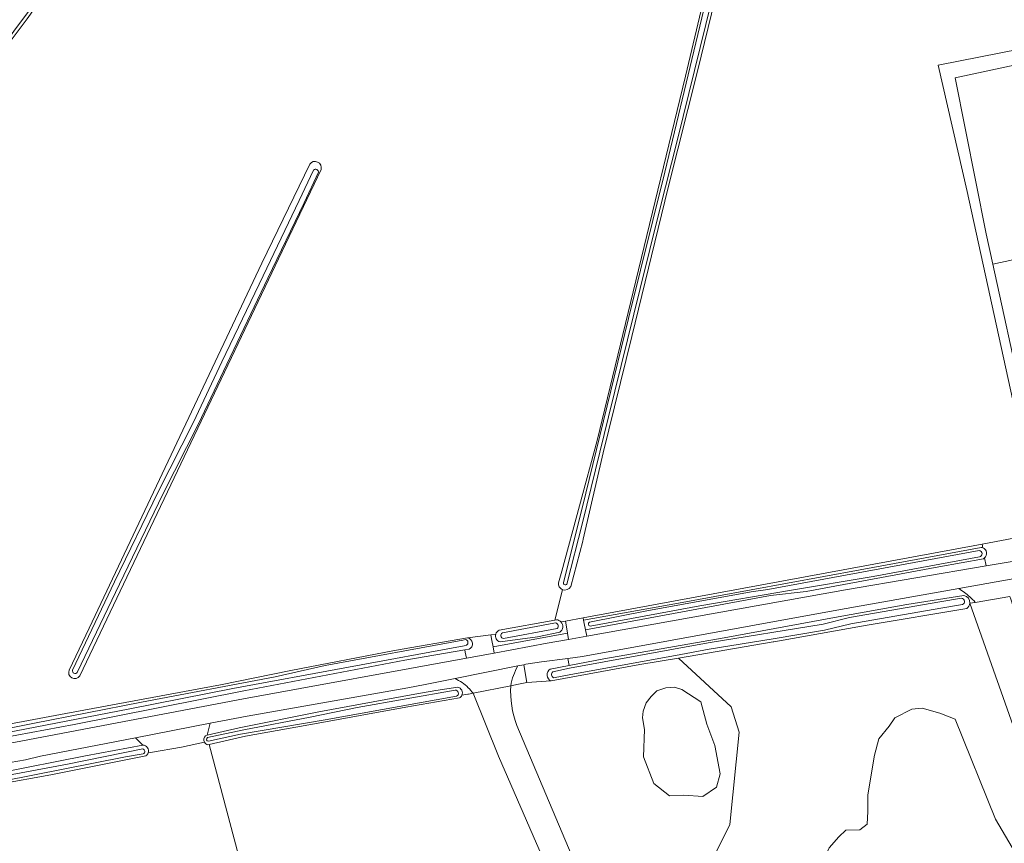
# Model space of a CAD drawing. Header units: metres. Extents: x 200031 to 204075, y 460125 to 464703.
# Tile 14 of 178: x 200327 to 200481, y 462833 to 462962. Entities that reach past the tile are written whole.
import ezdxf

# ---------------------------------------------------------------- set-up
doc = ezdxf.new("R2010")
doc.units = ezdxf.units.M
doc.header["$LTSCALE"] = 2
for name, color, linetype, lineweight in [('B-WE-GR-BOS_LOOF-GV', 253, 'Continuous', 13), ('B-WE-GR-GRAS-GV', 253, 'Continuous', 13), ('B-WE-OG-TERREIN_CULTUURSCHEIDING-GV', 253, 'Continuous', 18), ('B-WE-OG-TERREIN_ERF-GV', 253, 'Continuous', 18), ('B-WE-OG-TERREIN_ONBEGROEID-GV', 253, 'Continuous', 18), ('B-WE-OG-WATER_MEER-GV', 253, 'Continuous', 18), ('B-WE-OG-WATER_SLOOT-GV', 253, 'Continuous', 18), ('B-WE-VH-ONVERHARD-GV', 253, 'Continuous', 18), ('B-WE-VH-VERHARDING_ASFALT-GV', 253, 'Continuous', 18), ('B-WE-VH-VERHARDING_HALFVERHARDING-GV', 253, 'Continuous', 18), ('B-WE-VH-VERHARDING_OPEN-GV', 253, 'Continuous', 18)]:
    doc.layers.add(name, color=color, linetype=linetype, lineweight=lineweight)

msp = doc.modelspace()

# ---------------------------------------------------------------- linework, layer by layer
at = {"layer": 'B-WE-GR-BOS_LOOF-GV', "flags": 128}
for points in [[(200453.47, 462832.16), (200454.99, 462833.87), (200456.101, 462834.902), (200458.244, 462834.981), (200459.435, 462835.854), (200459.514, 462837.839), (200459.514, 462840.458), (200460.546, 462846.649), (200461.26, 462849.189), (200462.848, 462851.174), (200463.721, 462852.523), (200466.42, 462853.872), (200468.007, 462854.031), (200470.786, 462853.237), (200473.167, 462852.285), (200479.517, 462836.648), (200484.2, 462828.631), (200486.661, 462827.282), (200488.804, 462827.599), (200490.232, 462828.631), (200475.481, 462870.429)], [(200475.002, 462869.636), (200459.413, 462867.021), (200444.809, 462864.407), (200444.698, 462864.387), (200429.87, 462861.853), (200438.128, 462854.217), (200439.385, 462850.237), (200437.918, 462835.782), (200434.986, 462829.916), (200433.519, 462824.051), (200434.147, 462819.023), (200434.817, 462815.941), (200446.57, 462819.696), (200449.699, 462820.729), (200450.492, 462823.392), (200450.968, 462827.202), (200452.159, 462829.425), (200453.47, 462832.16)]]:
    msp.add_lwpolyline(points, dxfattribs=at)
at = {"layer": 'B-WE-GR-BOS_LOOF-GV'}
msp.add_lwpolyline([(200475.481, 462870.429, -0.2221354), (200475.002, 462869.636)], format="xyb", dxfattribs=at)
at = {"layer": 'B-WE-GR-GRAS-GV', "flags": 128}
for points in [[(200453.813, 463038.081), (200450.605, 463023.705), (200444.346, 463000), (200443.651, 462997.441), (200439.483, 462980.933), (200432.867, 462953.712), (200428.291, 462935.5), (200422.595, 462912.18), (200418.082, 462893.965), (200414.984, 462880.454), (200414.92, 462880.173), (200413.02, 462873.077)], [(200411.103, 462873.646), (200411.633, 462875.44), (200417.146, 462895.942), (200423.187, 462920.936), (200430.99, 462952.939), (200436.356, 462975.673), (200439.39, 462989.795), (200439.951, 462992.469), (200422.421, 463000.689), (200404.585, 463008.374), (200390.277, 463015.322), (200374.429, 463022.728), (200370.429, 463024.549), (200366.172, 463017.623), (200354.416, 463000.256), (200339.449, 462978.149), (200327.956, 462961.925), (200325.106, 462958.177)], [(200482.139, 462902.442), (200475.055, 462934.898), (200470.519, 462954.692), (200502.602, 462961.001)], [(200334.544, 462859.982), (200337.671, 462866.527), (200364.659, 462923.677), (200372.169, 462939.204)], [(200373.967, 462938.366), (200367.305, 462924.338), (200336.165, 462859.087)], [(200411.487, 462867.507), (200412.19, 462867.637), (200414.952, 462868.148), (200477.427, 462879.71), (200486.478, 462881.403)], [(200166.905, 462871.988), (200155.822, 462872.365), (200131.501, 462816.101), (200153.148, 462819.54), (200153.219, 462819.29), (200169.645, 462822.623), (200174.512, 462823.532), (200179.412, 462824.448), (200179.98, 462824.554), (200237.394, 462835.283), (200240.53, 462835.869), (200313.54, 462849.38), (200319.183, 462850.425), (200334.012, 462853.169), (200358.217, 462857.649), (200369.238, 462859.894), (200385.458, 462863.021), (200396.886, 462865.023), (200400.53, 462865.479), (200401.29, 462865.62)], [(200401.821, 462866.223), (200410.528, 462867.808), (200411.744, 462872.562)], [(200411.744, 462872.562), (200410.528, 462867.808), (200410.793, 462867.856)], [(200496.899, 462824.169), (200481.904, 462871.071), (200481.765, 462871.507), (200476.342, 462870.577), (200475.481, 462870.429), (200490.232, 462828.631)], [(200429.87, 462861.853), (200423.859, 462860.826), (200409.966, 462858.269), (200406.143, 462858.019), (200404.839, 462857.78), (200403.623, 462857.537)], [(200404.567, 462851.323), (200421.31, 462811.625), (200434.817, 462815.941), (200434.147, 462819.023), (200433.519, 462824.051), (200434.986, 462829.916), (200437.918, 462835.782), (200439.385, 462850.237), (200438.128, 462854.217), (200429.87, 462861.853)], [(200411.955, 462822.734), (200408.551, 462830.804), (200401.726, 462846.495), (200397.735, 462856.359), (200397.004, 462856.213)], [(200395.617, 462855.611), (200387.193, 462854.195), (200373.515, 462851.692), (200362.135, 462849.637), (200356.451, 462848.335), (200365.414, 462814.447), (200377.994, 462816.785), (200380.108, 462805.289), (200383.989, 462805.872), (200395.87, 462806.679), (200395.597, 462807.615), (200414.766, 462810.492), (200409.966, 462821.873)], [(200397.004, 462856.213), (200396.902, 462856.193), (200395.981, 462856.028)], [(200484.2, 462828.631), (200479.517, 462836.648), (200473.167, 462852.285), (200470.786, 462853.237), (200468.007, 462854.031), (200466.42, 462853.872), (200463.721, 462852.523), (200462.848, 462851.174), (200461.26, 462849.189), (200460.546, 462846.649), (200459.514, 462840.458), (200459.514, 462837.839), (200459.435, 462835.854), (200458.244, 462834.981), (200456.101, 462834.902), (200454.99, 462833.87), (200453.47, 462832.16)]]:
    msp.add_lwpolyline(points, dxfattribs=at)
at = {"layer": 'B-WE-GR-GRAS-GV'}
for points in [[(200372.169, 462939.204, -0.8078327), (200373.967, 462938.366)], [(200411.744, 462872.562, -0.3487774), (200411.103, 462873.646)], [(200413.02, 462873.077, -0.3920339), (200411.744, 462872.562)], [(200410.793, 462867.856, -0.1865318), (200411.487, 462867.507)], [(200401.29, 462865.62, -0.2138972), (200401.821, 462866.223)], [(200336.165, 462859.087, -0.9497468), (200334.544, 462859.982)], [(200403.623, 462857.537, 0.0973013), (200404.567, 462851.323)], [(200395.981, 462856.028, -0.1541536), (200395.617, 462855.611)]]:
    msp.add_lwpolyline(points, format="xyb", dxfattribs=at)
at = {"layer": 'B-WE-GR-GRAS-GV', "flags": 128}
msp.add_lwpolyline([(200426.027, 462842.242), (200424.433, 462846.42), (200424.584, 462850.673), (200424.272, 462852.523), (200424.351, 462853.555), (200424.827, 462854.825), (200425.621, 462855.857), (200426.494, 462856.73), (200427.923, 462857.206), (200429.272, 462857.286), (200430.43, 462856.948), (200433.389, 462855.002), (200434.3, 462851.509), (200435.591, 462848.167), (200436.426, 462843.761), (200435.818, 462841.635), (200433.693, 462840.191), (200430.733, 462840.418), (200428.456, 462840.267)], close=True, dxfattribs=at)
at = {"layer": 'B-WE-OG-TERREIN_CULTUURSCHEIDING-GV', "flags": 128}
for points in [[(200477.53, 462879.108), (200477.427, 462879.71), (200414.952, 462868.148), (200415.026, 462867.774)], [(200415.026, 462867.774), (200429.898, 462870.436), (200458.325, 462875.671), (200477.235, 462879.173)], [(200470.654, 462876.141), (200449.884, 462872.302), (200444.3, 462871.636), (200415.325, 462866.274), (200415.516, 462865.273), (200456.016, 462872.527), (200478.015, 462876.276), (200477.799, 462877.539)], [(200477.626, 462877.419), (200470.654, 462876.141)], [(200473.737, 462872.741), (200455.237, 462869.448), (200414.875, 462862.089), (200412.549, 462861.798), (200412.767, 462860.697), (200418.191, 462861.747), (200437.042, 462865.013), (200454.88, 462868.295), (200465.619, 462870.239), (200474.541, 462871.633)], [(200475.481, 462870.429), (200476.342, 462870.577)], [(200401.29, 462865.62), (200400.53, 462865.479), (200400.695, 462864.583), (200400.868, 462863.598), (200412.53, 462865.756), (200412.35, 462866.74), (200412.19, 462867.637), (200411.487, 462867.507)], [(200411.321, 462865.914), (200407.836, 462865.188), (200401.96, 462864.384)], [(200403.623, 462857.537), (200404.839, 462857.78), (200406.143, 462858.019), (200405.705, 462860.82), (200404.753, 462860.629)], [(200394.917, 462858.659), (200390.237, 462857.722), (200387.53, 462857.22), (200362.354, 462852.759), (200356.614, 462851.65), (200356.106, 462849.806), (200361.127, 462850.922), (200373.591, 462853.429), (200388.634, 462856.204), (200391.929, 462856.764)], [(200391.929, 462856.764), (200395.333, 462857.298)], [(200395.981, 462856.028), (200396.902, 462856.193), (200397.004, 462856.213), (200397.735, 462856.359)]]:
    msp.add_lwpolyline(points, dxfattribs=at)
at = {"layer": 'B-WE-OG-TERREIN_CULTUURSCHEIDING-GV'}
for points in [[(200477.235, 462879.173, -0.0793455), (200477.53, 462879.108)], [(200477.799, 462877.539, -0.0603769), (200477.626, 462877.419)], [(200475.479, 462871.444, 0.047341), (200473.737, 462872.741)], [(200474.541, 462871.633, -0.4059467), (200475.481, 462870.429)], [(200476.342, 462870.577, 0.0265843), (200475.479, 462871.444)], [(200411.487, 462867.507, -0.4467502), (200411.321, 462865.914)], [(200401.96, 462864.384, -0.4208627), (200401.29, 462865.62)], [(200404.753, 462860.629, 0.0868349), (200403.623, 462857.537)], [(200396.987, 462857.224, 0.0869056), (200394.917, 462858.659)], [(200395.333, 462857.298, -0.4736255), (200395.981, 462856.028)], [(200397.735, 462856.359, 0.0400424), (200396.987, 462857.224)]]:
    msp.add_lwpolyline(points, format="xyb", dxfattribs=at)
at = {"layer": 'B-WE-OG-TERREIN_CULTUURSCHEIDING-GV', "flags": 128}
for points in [[(200412.695, 462864.768), (200412.53, 462865.756), (200400.868, 462863.598), (200401.03, 462862.649), (200409.345, 462864.168)], [(200396.521, 462862.794), (200396.457, 462863.125), (200387.032, 462861.537), (200361.859, 462856.711), (200335.288, 462851.462), (200319.555, 462848.55), (200319.767, 462847.514), (200361.818, 462855.488), (200396.687, 462861.856)], [(200323.326, 462843.864), (200337.1, 462846.562), (200346.071, 462848.234), (200344.883, 462849.385), (200330.042, 462846.518), (200327.707, 462845.913), (200324.092, 462845.318), (200323.188, 462845.03)]]:
    msp.add_lwpolyline(points, close=True, dxfattribs=at)
at = {"layer": 'B-WE-OG-TERREIN_ERF-GV', "flags": 128}
for points in [[(200498.118, 462927.656), (200479.087, 462923.523), (200483.596, 462902.76)], [(200355.678, 462848.687), (200352.108, 462847.893), (200347.267, 462847.076), (200346.893, 462847.013)], [(200371.104, 462792.611), (200371.765, 462790.635), (200374.065, 462783.901), (200380.908, 462787.474), (200383.04, 462792.931), (200380.108, 462805.289), (200377.994, 462816.785), (200365.414, 462814.447), (200356.451, 462848.335), (200356.246, 462848.288)], [(200346.534, 462846.544), (200331.643, 462843.583), (200323.535, 462842.095)]]:
    msp.add_lwpolyline(points, dxfattribs=at)
at = {"layer": 'B-WE-OG-TERREIN_ERF-GV'}
for points in [[(200356.246, 462848.288, -0.2332425), (200355.678, 462848.687)], [(200346.893, 462847.013, -0.1648747), (200346.534, 462846.544)]]:
    msp.add_lwpolyline(points, format="xyb", dxfattribs=at)
at = {"layer": 'B-WE-OG-TERREIN_ONBEGROEID-GV', "flags": 128}
msp.add_lwpolyline([(200479.087, 462923.523), (200498.118, 462927.656), (200492.389, 462956.813), (200473.162, 462952.669), (200478.055, 462928.278)], close=True, dxfattribs=at)
at = {"layer": 'B-WE-OG-WATER_MEER-GV', "flags": 128}
for points in [[(200372.785, 462938.255), (200370.537, 462933.491), (200364.891, 462921.682), (200358.429, 462908.245), (200353.991, 462898.765), (200348.432, 462887.89), (200341.642, 462873.783), (200335.036, 462859.954)], [(200335.782, 462859.598), (200342.387, 462873.425), (200349.172, 462887.523), (200354.733, 462898.402), (200359.175, 462907.891), (200365.636, 462921.325), (200371.283, 462933.136), (200373.532, 462937.903)]]:
    msp.add_lwpolyline(points, dxfattribs=at)
at = {"layer": 'B-WE-OG-WATER_MEER-GV'}
for points in [[(200373.532, 462937.903, 0.6808918), (200372.785, 462938.255)], [(200335.036, 462859.954, 0.7814435), (200335.782, 462859.598)]]:
    msp.add_lwpolyline(points, format="xyb", dxfattribs=at)
at = {"layer": 'B-WE-OG-WATER_MEER-GV', "flags": 128}
msp.add_lwpolyline([(200435.818, 462841.635), (200436.426, 462843.761), (200435.591, 462848.167), (200434.3, 462851.509), (200433.389, 462855.002), (200430.43, 462856.948), (200429.272, 462857.286), (200427.923, 462857.206), (200426.494, 462856.73), (200425.621, 462855.857), (200424.827, 462854.825), (200424.351, 462853.555), (200424.272, 462852.523), (200424.584, 462850.673), (200424.433, 462846.42), (200426.027, 462842.242), (200428.456, 462840.267), (200430.733, 462840.418), (200433.693, 462840.191)], close=True, dxfattribs=at)
at = {"layer": 'B-WE-OG-WATER_SLOOT-GV', "flags": 128}
for points in [[(200412.409, 462873.453), (200414.86, 462883.027), (200418.95, 462899.633), (200423.895, 462919.694), (200426.937, 462931.919), (200429.716, 462943.043), (200434.184, 462961.047), (200437.647, 462975.33), (200439.919, 462984.482), (200442.097, 462993.161), (200443.871, 462999.244), (200445.867, 463006.979), (200450.462, 463025.452), (200452.359, 463034.602), (200452.988, 463038.127), (200452.281, 463038.167), (200451.986, 463035.861), (200448.96, 463023.057), (200445.02, 463006.981), (200443.234, 462999.269), (200441.397, 462993.913)], [(200450.605, 463023.705), (200453.813, 463038.081), (200452.988, 463038.127), (200452.359, 463034.602), (200450.462, 463025.452), (200445.867, 463006.979), (200443.871, 462999.244), (200442.097, 462993.161), (200439.919, 462984.482), (200437.647, 462975.33), (200434.184, 462961.047), (200429.716, 462943.043), (200426.937, 462931.919), (200423.895, 462919.694), (200418.95, 462899.633), (200414.86, 462883.027), (200412.409, 462873.453)], [(200370.286, 463024.874), (200366.087, 463018.197), (200354.708, 463001.528), (200353.677, 463000), (200337.206, 462975.576), (200332.011, 462968.252), (200325.945, 462960.161), (200321.421, 462953.688), (200311.551, 462939.089), (200300.778, 462923.221), (200291.076, 462909.008), (200285.491, 462900.584), (200279.835, 462892.334), (200273.862, 462883.742), (200267.318, 462874.318), (200257.082, 462859.095)], [(200257.082, 462859.095), (200267.318, 462874.318), (200273.862, 462883.742), (200279.835, 462892.334), (200285.491, 462900.584), (200291.076, 462909.008), (200300.778, 462923.221), (200311.551, 462939.089), (200321.421, 462953.688), (200325.945, 462960.161), (200332.011, 462968.252), (200337.206, 462975.576), (200353.677, 463000), (200354.708, 463001.528), (200366.087, 463018.197), (200370.286, 463024.874)], [(200257.241, 462858.205), (200257.945, 462859.165), (200268.302, 462874.807), (200283.476, 462896.742), (200292.645, 462910.683), (200303.564, 462925.989), (200319.46, 462949.951), (200325.106, 462958.177), (200327.956, 462961.925), (200339.449, 462978.149), (200354.416, 463000.256), (200366.172, 463017.623), (200370.429, 463024.549), (200370.672, 463024.9), (200370.612, 463024.929)], [(200413.02, 462873.077), (200414.92, 462880.173), (200414.984, 462880.454), (200418.082, 462893.965), (200422.595, 462912.18), (200428.291, 462935.5), (200432.867, 462953.712), (200439.483, 462980.933), (200443.651, 462997.441), (200444.346, 463000), (200450.605, 463023.705)], [(200440.611, 462992.951), (200440.102, 462993.166), (200439.951, 462992.469), (200439.39, 462989.795), (200436.356, 462975.673), (200430.99, 462952.939), (200423.187, 462920.936), (200417.146, 462895.942), (200411.633, 462875.44), (200411.103, 462873.646)], [(200411.897, 462873.706), (200414.801, 462885.319), (200422.078, 462915.024), (200427.738, 462937.951), (200432.577, 462958.167), (200437.659, 462979.311), (200440.866, 462992.489)], [(200440.866, 462992.489), (200437.659, 462979.311), (200432.577, 462958.167), (200427.738, 462937.951), (200422.078, 462915.024), (200414.801, 462885.319), (200411.897, 462873.706)], [(200372.169, 462939.204), (200364.659, 462923.677), (200337.671, 462866.527), (200334.544, 462859.982)], [(200335.036, 462859.954), (200341.642, 462873.783), (200348.432, 462887.89), (200353.991, 462898.765), (200358.429, 462908.245), (200364.891, 462921.682), (200370.537, 462933.491), (200372.785, 462938.255)], [(200336.165, 462859.087), (200367.305, 462924.338), (200373.967, 462938.366)], [(200373.532, 462937.903), (200371.283, 462933.136), (200365.636, 462921.325), (200359.175, 462907.891), (200354.733, 462898.402), (200349.172, 462887.523), (200342.387, 462873.425), (200335.782, 462859.598)], [(200477.235, 462879.173), (200458.325, 462875.671), (200429.898, 462870.436), (200415.026, 462867.774), (200415.128, 462867.254), (200415.325, 462866.274), (200444.3, 462871.636)], [(200415.943, 462867.487), (200424.91, 462869.258), (200441.255, 462872.203), (200443.888, 462872.577), (200476.946, 462878.694)], [(200476.946, 462878.694), (200443.888, 462872.577), (200441.255, 462872.203), (200424.91, 462869.258), (200415.943, 462867.487)], [(200416.038, 462866.864), (200433.251, 462870.036), (200447.236, 462872.413), (200460.342, 462874.605), (200476.981, 462877.684)], [(200444.3, 462871.636), (200449.884, 462872.302), (200470.654, 462876.141), (200477.626, 462877.419)], [(200476.981, 462877.684), (200460.342, 462874.605)], [(200460.342, 462874.605), (200447.236, 462872.413), (200433.251, 462870.036), (200416.038, 462866.864)], [(200474.541, 462871.633), (200465.619, 462870.239), (200454.88, 462868.295), (200437.042, 462865.013), (200418.191, 462861.747), (200412.767, 462860.697), (200409.827, 462860.128)], [(200410.224, 462859.705), (200412.853, 462860.265), (200434.505, 462864.231), (200452.543, 462867.181), (200456.626, 462868.202), (200470.777, 462870.638), (200474.172, 462871.22)], [(200474.172, 462871.22), (200470.777, 462870.638), (200456.626, 462868.202), (200452.543, 462867.181), (200434.505, 462864.231), (200412.853, 462860.265), (200410.224, 462859.705)], [(200474.322, 462870.231), (200470.946, 462869.652), (200456.832, 462867.223), (200452.745, 462866.201), (200444.681, 462864.882), (200434.676, 462863.246), (200429.407, 462862.281), (200413.04, 462859.282), (200410.336, 462858.787)], [(200410.336, 462858.787), (200413.04, 462859.282), (200429.407, 462862.281), (200434.676, 462863.246), (200444.681, 462864.882), (200452.745, 462866.201), (200456.832, 462867.223), (200470.946, 462869.652), (200474.322, 462870.231)], [(200409.966, 462858.269), (200423.859, 462860.826), (200429.87, 462861.853), (200444.698, 462864.387), (200444.809, 462864.407), (200459.413, 462867.021), (200475.002, 462869.636)], [(200410.793, 462867.856), (200410.528, 462867.808), (200401.821, 462866.223)], [(200402.324, 462865.811), (200410.4, 462867.306), (200410.635, 462867.35)], [(200410.635, 462867.35), (200410.4, 462867.306), (200402.324, 462865.811)], [(200401.96, 462864.384), (200407.836, 462865.188), (200411.321, 462865.914)], [(200410.876, 462866.467), (200402.497, 462864.917)], [(200402.497, 462864.917), (200410.876, 462866.467)], [(200396.886, 462865.023), (200385.458, 462863.021), (200369.238, 462859.894), (200358.217, 462857.649), (200334.012, 462853.169), (200319.183, 462850.425), (200319.378, 462849.534), (200319.555, 462848.55), (200335.288, 462851.462), (200361.859, 462856.711), (200387.032, 462861.537), (200396.457, 462863.125), (200397.101, 462863.234)], [(200320.95, 462850.047), (200328.838, 462851.609), (200345.817, 462854.965), (200366.736, 462858.911), (200374.602, 462860.681), (200396.157, 462864.67), (200396.595, 462864.751)], [(200396.595, 462864.751), (200396.157, 462864.67), (200374.602, 462860.681), (200366.736, 462858.911), (200345.817, 462854.965), (200328.838, 462851.609), (200320.95, 462850.047)], [(200396.727, 462863.894), (200396.331, 462863.776), (200360.136, 462857.077), (200343.995, 462853.931), (200321.063, 462849.478)], [(200321.063, 462849.478), (200343.995, 462853.931), (200360.136, 462857.077), (200396.331, 462863.776), (200396.727, 462863.894)], [(200395.333, 462857.298), (200391.929, 462856.764), (200388.634, 462856.204), (200373.591, 462853.429), (200361.127, 462850.922), (200356.106, 462849.806), (200355.862, 462849.667)], [(200356.16, 462849.419), (200361.859, 462850.608), (200372.228, 462852.597), (200379.607, 462854.12), (200394.94, 462856.858)], [(200394.94, 462856.858), (200379.607, 462854.12), (200372.228, 462852.597), (200361.859, 462850.608), (200356.16, 462849.419)], [(200395.155, 462855.881), (200374.575, 462852.206), (200361.32, 462849.94), (200356.32, 462848.829)], [(200356.32, 462848.829), (200361.32, 462849.94), (200374.575, 462852.206), (200395.155, 462855.881)], [(200373.515, 462851.692), (200387.193, 462854.195), (200395.617, 462855.611)], [(200356.246, 462848.288), (200356.451, 462848.335), (200362.135, 462849.637), (200373.515, 462851.692)], [(200346.071, 462848.234), (200337.1, 462846.562), (200323.326, 462843.864)], [(200323.938, 462843.307), (200334.239, 462845.274), (200346.04, 462847.643)], [(200346.04, 462847.643), (200334.239, 462845.274), (200323.938, 462843.307)], [(200323.326, 462843.864), (200323.372, 462843.479), (200323.483, 462842.482), (200323.535, 462842.095), (200331.643, 462843.583), (200346.534, 462846.544)], [(200346.081, 462846.876), (200343.335, 462846.412), (200324.066, 462842.597)], [(200324.066, 462842.597), (200343.335, 462846.412), (200346.081, 462846.876)]]:
    msp.add_lwpolyline(points, dxfattribs=at)
msp.add_lwpolyline([(200536.428, 462964.954), (200536.107, 462966.14), (200536.068, 462966.277), (200535.746, 462967.422), (200502.602, 462961.001), (200470.519, 462954.692), (200475.055, 462934.898), (200482.139, 462902.442), (200483.596, 462902.76), (200479.087, 462923.523), (200478.055, 462928.278), (200473.162, 462952.669), (200492.389, 462956.813), (200498.279, 462958.082), (200511.148, 462960.312), (200525.624, 462962.82), (200535.179, 462964.707)], close=True, dxfattribs=at)
at = {"layer": 'B-WE-OG-WATER_SLOOT-GV'}
for points in [[(200373.967, 462938.366, 0.8078327), (200372.169, 462939.204)], [(200372.785, 462938.255, -0.6808918), (200373.532, 462937.903)], [(200476.946, 462878.694, -0.8406857), (200476.981, 462877.684)], [(200476.981, 462877.684, 0.8406857), (200476.946, 462878.694)], [(200477.53, 462879.108, 0.0793455), (200477.235, 462879.173)], [(200477.799, 462877.539, 0.5600493), (200477.53, 462879.108)], [(200477.626, 462877.419, 0.0603769), (200477.799, 462877.539)], [(200411.103, 462873.646, 0.3487774), (200411.744, 462872.562)], [(200412.409, 462873.453, -0.8881032), (200411.897, 462873.706)], [(200411.897, 462873.706, 0.8881032), (200412.409, 462873.453)], [(200411.744, 462872.562, 0.3920339), (200413.02, 462873.077)], [(200474.172, 462871.22, -0.7769225), (200474.322, 462870.231)], [(200474.322, 462870.231, 0.7769225), (200474.172, 462871.22)], [(200475.481, 462870.429, 0.4059467), (200474.541, 462871.633)], [(200475.002, 462869.636, 0.2221354), (200475.481, 462870.429)], [(200410.635, 462867.35, -0.6650062), (200410.876, 462866.467)], [(200410.876, 462866.467, 0.6650062), (200410.635, 462867.35)], [(200411.487, 462867.507, 0.1865318), (200410.793, 462867.856)], [(200411.321, 462865.914, 0.4467502), (200411.487, 462867.507)], [(200416.038, 462866.864, -0.6665458), (200415.943, 462867.487)], [(200415.943, 462867.487, 0.6665458), (200416.038, 462866.864)], [(200401.29, 462865.62, 0.4208627), (200401.96, 462864.384)], [(200401.821, 462866.223, 0.2138972), (200401.29, 462865.62)], [(200402.497, 462864.917, -0.7238804), (200402.324, 462865.811)], [(200402.324, 462865.811, 0.7238804), (200402.497, 462864.917)], [(200396.595, 462864.751, -0.6470933), (200396.727, 462863.894)], [(200396.727, 462863.894, 0.6470933), (200396.595, 462864.751)], [(200397.101, 462863.234, 0.7184495), (200396.886, 462865.023)], [(200334.544, 462859.982, 0.9497468), (200336.165, 462859.087)], [(200335.782, 462859.598, -0.7814435), (200335.036, 462859.954)], [(200409.827, 462860.128, 0.6233088), (200409.966, 462858.269)], [(200410.336, 462858.787, -0.5885149), (200410.224, 462859.705)], [(200410.224, 462859.705, 0.5885149), (200410.336, 462858.787)], [(200394.94, 462856.858, -0.7736351), (200395.155, 462855.881)], [(200395.155, 462855.881, 0.7736351), (200394.94, 462856.858)], [(200395.981, 462856.028, 0.4736255), (200395.333, 462857.298)], [(200395.617, 462855.611, 0.1541536), (200395.981, 462856.028)], [(200355.862, 462849.667, 0.3580681), (200355.678, 462848.687)], [(200355.678, 462848.687, 0.2332425), (200356.246, 462848.288)], [(200356.32, 462848.829, -0.6826435), (200356.16, 462849.419)], [(200356.16, 462849.419, 0.6826435), (200356.32, 462848.829)], [(200346.04, 462847.643, -0.7780356), (200346.081, 462846.876)], [(200346.081, 462846.876, 0.7780356), (200346.04, 462847.643)], [(200346.893, 462847.013, 0.496317), (200346.071, 462848.234)], [(200346.534, 462846.544, 0.1648747), (200346.893, 462847.013)]]:
    msp.add_lwpolyline(points, format="xyb", dxfattribs=at)
at = {"layer": 'B-WE-VH-ONVERHARD-GV', "flags": 128}
for points in [[(200477.799, 462877.539), (200478.015, 462876.276), (200487.724, 462877.93), (200487.288, 462880.492), (200487.069, 462881.514), (200486.478, 462881.403), (200477.427, 462879.71), (200477.53, 462879.108)], [(200396.457, 462863.125), (200396.521, 462862.794), (200396.687, 462861.856), (200401.03, 462862.649), (200400.868, 462863.598), (200400.695, 462864.583), (200400.53, 462865.479), (200396.886, 462865.023)], [(200397.101, 462863.234), (200396.457, 462863.125)], [(200409.827, 462860.128), (200412.767, 462860.697), (200412.549, 462861.798), (200408.469, 462861.287), (200406.004, 462860.88), (200405.705, 462860.82), (200406.143, 462858.019), (200409.966, 462858.269)], [(200403.623, 462857.537), (200397.735, 462856.359), (200401.726, 462846.495), (200408.551, 462830.804), (200411.955, 462822.734)], [(200411.955, 462822.734), (200417.195, 462810.31), (200421.31, 462811.625), (200404.567, 462851.323)]]:
    msp.add_lwpolyline(points, dxfattribs=at)
at = {"layer": 'B-WE-VH-ONVERHARD-GV'}
for points in [[(200477.53, 462879.108, -0.5600493), (200477.799, 462877.539)], [(200396.886, 462865.023, -0.7184495), (200397.101, 462863.234)], [(200409.966, 462858.269, -0.6233088), (200409.827, 462860.128)], [(200404.567, 462851.323, -0.0973013), (200403.623, 462857.537)]]:
    msp.add_lwpolyline(points, format="xyb", dxfattribs=at)
at = {"layer": 'B-WE-VH-ONVERHARD-GV', "flags": 128}
msp.add_lwpolyline([(200415.128, 462867.254), (200415.026, 462867.774), (200414.952, 462868.148), (200412.19, 462867.637), (200412.35, 462866.74), (200412.53, 462865.756), (200412.695, 462864.768), (200415.516, 462865.273), (200415.325, 462866.274)], close=True, dxfattribs=at)
at = {"layer": 'B-WE-VH-VERHARDING_ASFALT-GV', "flags": 128}
for points in [[(200487.724, 462877.93), (200478.015, 462876.276), (200456.016, 462872.527), (200415.516, 462865.273), (200412.695, 462864.768), (200409.345, 462864.168), (200401.03, 462862.649), (200396.687, 462861.856), (200361.818, 462855.488), (200319.767, 462847.514)], [(200473.737, 462872.741), (200482.509, 462874.302)], [(200324.092, 462845.318), (200327.707, 462845.913), (200330.042, 462846.518), (200344.883, 462849.385), (200356.614, 462851.65), (200362.354, 462852.759), (200387.53, 462857.22), (200390.237, 462857.722), (200394.917, 462858.659), (200404.753, 462860.629), (200405.705, 462860.82), (200406.004, 462860.88), (200408.469, 462861.287), (200412.549, 462861.798), (200414.875, 462862.089), (200455.237, 462869.448), (200473.737, 462872.741)]]:
    msp.add_lwpolyline(points, dxfattribs=at)
at = {"layer": 'B-WE-VH-VERHARDING_HALFVERHARDING-GV', "flags": 128}
for points in [[(200482.509, 462874.302), (200473.737, 462872.741)], [(200476.342, 462870.577), (200481.765, 462871.507)], [(200404.753, 462860.629), (200394.917, 462858.659)], [(200397.735, 462856.359), (200403.623, 462857.537)]]:
    msp.add_lwpolyline(points, dxfattribs=at)
at = {"layer": 'B-WE-VH-VERHARDING_HALFVERHARDING-GV'}
for points in [[(200473.737, 462872.741, -0.047341), (200475.479, 462871.444)], [(200475.479, 462871.444, -0.0265843), (200476.342, 462870.577)], [(200403.623, 462857.537, -0.0868349), (200404.753, 462860.629)], [(200394.917, 462858.659, -0.0869056), (200396.987, 462857.224)], [(200396.987, 462857.224, -0.0400424), (200397.735, 462856.359)]]:
    msp.add_lwpolyline(points, format="xyb", dxfattribs=at)
at = {"layer": 'B-WE-VH-VERHARDING_OPEN-GV', "flags": 128}
for points in [[(200355.862, 462849.667), (200356.106, 462849.806), (200356.614, 462851.65), (200344.883, 462849.385), (200346.071, 462848.234)], [(200346.893, 462847.013), (200347.267, 462847.076), (200352.108, 462847.893), (200355.678, 462848.687)]]:
    msp.add_lwpolyline(points, dxfattribs=at)
at = {"layer": 'B-WE-VH-VERHARDING_OPEN-GV'}
for points in [[(200355.678, 462848.687, -0.3580681), (200355.862, 462849.667)], [(200346.071, 462848.234, -0.496317), (200346.893, 462847.013)]]:
    msp.add_lwpolyline(points, format="xyb", dxfattribs=at)

doc.saveas('drawing.dxf')
